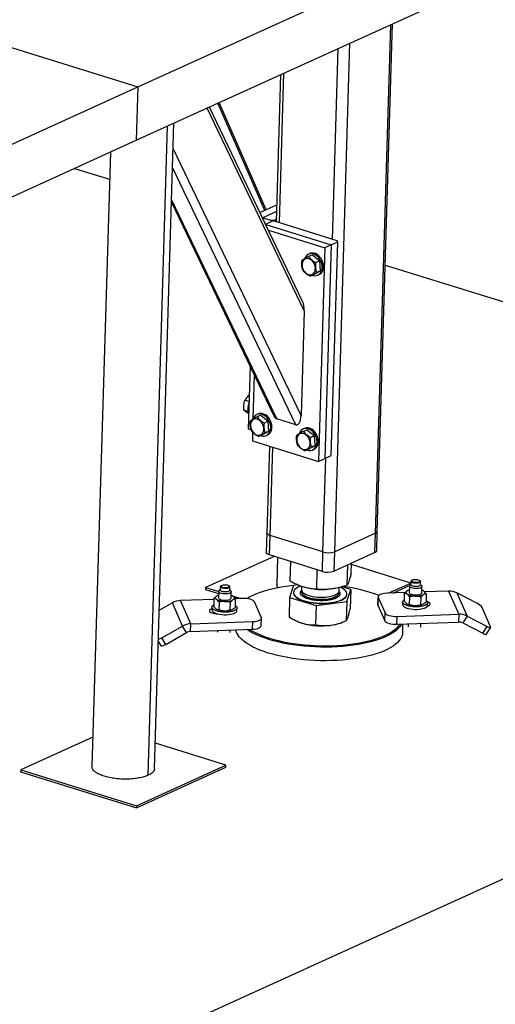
# Model space of a CAD drawing. Header units: millimetres. Extents: x 5 to 589, y 5 to 415.
# Tile 92 of 104: x 525 to 536, y 212 to 236. Entities that reach past the tile are written whole.
import ezdxf

# ---------------------------------------------------------------- set-up
doc = ezdxf.new("R2010")
doc.units = ezdxf.units.MM
doc.layers.add('TRAIT-FORT', color=4, linetype='Continuous', lineweight=25)

msp = doc.modelspace()

# ---------------------------------------------------------------- linework, layer by layer
at = {"layer": 'TRAIT-FORT', "color": 4, "linetype": 'Continuous', "lineweight": 25}
for p, q in [((527.45259, 234.33758), (536.60513, 238.496)), ((518.64401, 237.07736), (527.45259, 234.33758)), ((527.41434, 233.06061), (536.56687, 237.21903)), ((533.13617, 223.66781), (533.50039, 235.82578)), ((533.17772, 223.71108), (533.5412, 235.84433)), ((532.10347, 230.69414), (532.24004, 235.25315)), ((532.1599, 223.22425), (532.52412, 235.38222)), ((530.86293, 234.62746), (530.75764, 231.11274)), ((530.83662, 231.08817), (530.94374, 234.66418)), ((518.30006, 230.17916), (527.45259, 234.33758)), ((527.45259, 234.33758), (527.41434, 233.06061)), ((531.43162, 228.98732), (529.11057, 233.83129)), ((531.39119, 229.20789), (529.16417, 233.85564)), ((530.48761, 231.38411), (529.36387, 233.94637)), ((530.52282, 231.40011), (529.39907, 233.96237)), ((527.69623, 217.87986), (528.16117, 233.39993)), ((527.85205, 218.04198), (528.31422, 233.46947)), ((518.2618, 228.90219), (527.41434, 233.06061)), ((531.35648, 226.47906), (528.29614, 232.86591)), ((526.79284, 232.77823), (526.35273, 218.08714)), ((525.93849, 232.39006), (526.77343, 232.13036)), ((531.22993, 226.25652), (528.28242, 232.40792)), ((528.25761, 231.57973), (530.70409, 226.47397)), ((530.77466, 226.39813), (528.25962, 231.64696)), ((530.7696, 231.51224), (530.37331, 231.33218)), ((530.44073, 231.21131), (530.42957, 231.21478)), ((530.44073, 231.21131), (530.44017, 231.19266)), ((530.765, 231.35864), (530.44073, 231.21131)), ((530.44073, 231.21131), (530.63867, 231.14974)), ((530.50447, 231.05846), (530.64775, 231.12357)), ((530.50846, 231.05014), (532.07877, 230.56171)), ((530.63775, 231.11902), (530.63867, 231.14974)), ((530.63867, 231.14974), (530.70877, 231.15129)), ((530.71785, 231.12511), (530.64775, 231.12357)), ((530.70877, 231.15129), (530.70798, 231.1249)), ((530.70877, 231.15129), (530.75948, 231.17433)), ((532.22224, 230.6572), (530.71785, 231.12511)), ((530.5742, 230.91294), (531.92623, 230.49241)), ((531.92623, 230.49241), (531.77321, 225.38452)), ((532.07877, 230.56171), (531.92576, 225.45383)), ((532.07877, 230.56171), (531.92623, 230.49241)), ((532.0783, 225.52314), (532.23132, 230.63102)), ((532.07877, 230.56171), (532.23132, 230.63102)), ((532.23132, 230.63102), (532.22224, 230.6572)), ((531.44608, 230.24846), (531.4391, 230.23003)), ((531.56103, 230.35231), (531.53052, 230.33844)), ((531.62706, 230.32167), (531.5356, 230.28012)), ((531.62706, 230.32167), (531.80337, 230.17731)), ((531.80337, 230.17731), (531.71191, 230.13576)), ((531.82058, 229.94371), (531.80337, 230.17731)), ((533.36849, 230.07907), (554.21465, 223.59519)), ((531.6615, 229.85448), (531.57004, 229.81292)), ((531.6615, 229.85448), (531.82058, 229.94371)), ((531.82058, 229.94371), (531.72913, 229.90216)), ((531.75803, 229.83771), (531.78854, 229.85157)), ((531.43162, 228.98732), (531.35648, 226.47906)), ((530.13462, 227.66245), (530.08976, 226.16499)), ((530.23675, 227.44931), (530.20516, 226.39487)), ((530.10923, 226.81504), (530.01315, 226.84492)), ((530.08383, 226.58054), (529.98789, 226.61038)), ((530.32734, 226.51791), (530.29683, 226.50405)), ((530.39337, 226.48728), (530.30191, 226.44572)), ((530.39337, 226.48728), (530.56967, 226.34292)), ((530.21238, 226.41407), (530.20541, 226.39564)), ((530.56967, 226.34292), (530.47822, 226.30136)), ((530.58689, 226.10932), (530.56967, 226.34292)), ((531.22993, 226.25652), (530.77466, 226.39813)), ((530.08976, 226.16499), (530.15557, 226.14453)), ((530.19582, 226.08297), (530.18965, 225.87707)), ((530.4278, 226.02008), (530.33635, 225.97853)), ((530.4278, 226.02008), (530.58689, 226.10932)), ((530.58689, 226.10932), (530.49543, 226.06777)), ((530.52434, 226.00331), (530.55485, 226.01717)), ((531.32088, 226.06929), (531.31391, 226.05085)), ((531.43584, 226.17313), (531.40533, 226.15927)), ((531.50186, 226.1425), (531.41041, 226.10094)), ((531.50186, 226.1425), (531.67817, 225.99814)), ((530.18965, 225.87707), (531.77321, 225.38452)), ((531.67817, 225.99814), (531.58671, 225.95658)), ((531.69539, 225.76454), (531.67817, 225.99814)), ((530.59699, 225.75037), (530.53478, 223.67352)), ((530.61265, 223.61209), (530.67597, 225.7258)), ((531.5363, 225.6753), (531.44484, 225.63375)), ((531.5363, 225.6753), (531.69539, 225.76454)), ((531.69539, 225.76454), (531.60393, 225.72299)), ((531.63284, 225.65853), (531.66334, 225.67239)), ((531.77321, 225.38452), (531.92576, 225.45383)), ((531.87951, 223.21805), (531.94677, 225.46338)), ((531.92576, 225.45383), (532.0783, 225.52314)), ((530.53478, 223.67352), (530.52087, 223.20917)), ((533.13617, 223.66781), (532.1599, 223.22425)), ((533.12225, 223.20346), (533.13617, 223.66781)), ((533.16381, 223.24672), (533.17772, 223.71108)), ((490.14692, 194.48625), (554.21465, 223.59519)), ((530.59874, 223.14774), (530.61265, 223.61209)), ((531.87951, 223.21805), (530.61265, 223.61209)), ((531.86559, 222.7537), (531.87951, 223.21805)), ((532.14598, 222.75989), (532.1599, 223.22425)), ((533.12225, 223.20346), (532.14598, 222.75989)), ((530.71082, 223.11288), (529.07007, 222.3674)), ((531.86559, 222.7537), (530.59874, 223.14774)), ((530.79309, 223.08729), (530.77382, 222.44416)), ((531.09394, 222.51963), (531.10801, 222.98934)), ((532.55406, 222.71206), (532.56114, 222.94852)), ((531.72832, 222.3268), (531.74225, 222.79206)), ((532.45838, 222.42302), (532.47292, 222.90843)), ((533.9769, 222.47575), (532.56018, 222.9164)), ((533.43989, 222.23176), (533.9769, 222.47575)), ((533.97574, 222.43708), (533.9769, 222.47575)), ((533.98686, 222.51688), (533.98442, 222.43562)), ((534.0084, 222.54258), (533.99664, 222.53315)), ((534.20296, 222.52697), (534.19179, 222.53709)), ((534.20932, 222.42889), (534.21175, 222.51015)), ((529.07007, 222.3674), (529.06868, 222.32097)), ((529.06868, 222.32097), (529.38379, 222.22296)), ((529.07007, 222.3674), (529.38518, 222.26939)), ((529.38536, 222.2752), (529.38084, 222.12428)), ((529.42414, 222.31753), (529.3984, 222.29689)), ((529.42632, 222.39016), (529.42388, 222.3089)), ((529.44786, 222.41586), (529.4361, 222.40643)), ((529.64242, 222.40025), (529.63125, 222.41037)), ((529.64878, 222.30217), (529.65122, 222.38343)), ((529.6735, 222.28865), (529.64904, 222.3108)), ((529.6807, 222.1153), (529.68522, 222.26622)), ((531.17791, 222.41777), (531.08223, 222.12873)), ((531.17384, 222.24872), (531.1737, 222.24407)), ((531.27828, 222.431), (531.17791, 222.41777)), ((531.36725, 222.39732), (531.36483, 222.31655)), ((531.68306, 222.33049), (531.70662, 222.32826)), ((531.92395, 222.32175), (531.93727, 222.32221)), ((532.26443, 222.2896), (532.2668, 222.36875)), ((532.54235, 222.32116), (532.33208, 222.38507)), ((532.44667, 222.03212), (532.54235, 222.32116)), ((532.54235, 222.32116), (532.52855, 221.86043)), ((533.84412, 222.24599), (533.40628, 222.23058)), ((533.54917, 222.23561), (533.96148, 222.42294)), ((533.89843, 222.29432), (533.90507, 222.29722)), ((533.90547, 222.2982), (533.90515, 222.29804)), ((533.94589, 222.40192), (533.94137, 222.251)), ((533.98468, 222.44425), (533.95894, 222.42361)), ((534.23404, 222.41537), (534.20958, 222.43752)), ((534.24124, 222.24202), (534.24576, 222.39294)), ((534.8857, 222.28266), (534.31049, 222.26241)), ((534.8857, 222.28266), (535.1298, 221.72887)), ((535.08146, 222.23983), (535.32556, 221.68605)), ((535.56158, 221.99167), (535.08146, 222.23983)), ((529.26981, 222.08497), (528.47489, 222.05699)), ((528.71899, 221.50321), (528.47489, 222.05699)), ((529.2704, 222.1049), (529.26484, 221.91916)), ((529.3379, 222.1676), (529.34453, 222.1705)), ((529.34493, 222.17148), (529.34461, 222.17132)), ((529.39648, 222.01761), (529.39091, 221.83187)), ((529.65615, 222.00929), (529.65058, 221.82355)), ((529.68255, 222.1769), (529.9061, 222.10737)), ((529.95431, 222.10907), (529.77885, 222.10289)), ((529.78418, 221.90251), (529.78974, 222.08825)), ((530.40429, 221.65626), (530.24156, 222.02545)), ((531.08223, 222.12873), (531.06843, 221.668)), ((531.08223, 222.12873), (531.71661, 221.9359)), ((531.71661, 221.9359), (532.44667, 222.03212)), ((532.44667, 222.03212), (532.43287, 221.57139)), ((532.45088, 222.20581), (532.45102, 222.21046)), ((533.19707, 222.14577), (533.19151, 221.96003)), ((533.19483, 221.94386), (533.20039, 222.1296)), ((533.20039, 222.1296), (533.36313, 221.76041)), ((533.78449, 222.02332), (533.78275, 221.96528)), ((533.82538, 222.04588), (533.83094, 222.23162)), ((533.95145, 221.95859), (533.95701, 222.14433)), ((534.21668, 222.13601), (534.21112, 221.95027)), ((534.35028, 222.21497), (534.34472, 222.02923)), ((534.38248, 221.94731), (534.38422, 222.00535)), ((528.27614, 222.00028), (527.96533, 221.82325)), ((528.52025, 221.4465), (528.27614, 222.00028)), ((529.22395, 221.8966), (529.22221, 221.83856)), ((529.70965, 221.83593), (529.70997, 221.83609)), ((529.82194, 221.82059), (529.82368, 221.87863)), ((531.71661, 221.9359), (531.7028, 221.47518)), ((533.19151, 221.96003), (533.19483, 221.94386)), ((533.19483, 221.94386), (533.35756, 221.57467)), ((534.27019, 221.96265), (534.27051, 221.96281)), ((535.89036, 221.42976), (535.68695, 221.89124)), ((528.71899, 221.50321), (530.19841, 221.55528)), ((529.30435, 221.74335), (529.30481, 221.7587)), ((530.19284, 221.36954), (530.19841, 221.55528)), ((530.40205, 221.45435), (530.40761, 221.6401)), ((531.28569, 221.55033), (531.29369, 221.54695)), ((532.28937, 221.51712), (532.33272, 221.53249)), ((533.35756, 221.57467), (533.36313, 221.76041)), ((533.64482, 221.49106), (533.65038, 221.6768)), ((533.64482, 221.49106), (535.12423, 221.54313)), ((533.65038, 221.6768), (535.1298, 221.72887)), ((535.1298, 221.72887), (535.12423, 221.54313)), ((535.32556, 221.68605), (535.22211, 221.52172)), ((535.32556, 221.68605), (535.80568, 221.43789)), ((528.02423, 221.16398), (528.52025, 221.4465)), ((528.61405, 221.28911), (528.52025, 221.4465)), ((528.71343, 221.31747), (528.71899, 221.50321)), ((528.71343, 221.31747), (530.19284, 221.36954)), ((529.35735, 221.34013), (529.35614, 221.30006)), ((529.65601, 221.29107), (529.6578, 221.35071)), ((533.78545, 221.29904), (533.79136, 221.49621)), ((533.9189, 221.5007), (533.91668, 221.42678)), ((534.21655, 221.41779), (534.21935, 221.51128)), ((535.22211, 221.52172), (535.70223, 221.27356)), ((535.70223, 221.27356), (535.80568, 221.43789)), ((535.78767, 221.25312), (535.89112, 221.41745)), ((527.94272, 221.06861), (527.99033, 220.98874)), ((528.11804, 221.00659), (528.02423, 221.16398)), ((528.11804, 221.00659), (528.61405, 221.28911)), ((526.37391, 218.79411), (524.64898, 218.01039)), ((529.55581, 218.11873), (527.87006, 218.64306)), ((524.64898, 218.01039), (524.64759, 217.96395)), ((524.64898, 218.01039), (527.42022, 217.14844)), ((527.41883, 217.102), (529.55442, 218.0723)), ((527.42022, 217.14844), (529.55581, 218.11873)), ((529.55442, 218.0723), (529.55581, 218.11873)), ((524.64759, 217.96395), (527.41883, 217.102)), ((527.42022, 217.14844), (527.41883, 217.102))]:
    msp.add_line(p, q, dxfattribs=at)
at = {"layer": 'TRAIT-FORT', "color": 4, "linetype": 'Continuous', "lineweight": 25, "flags": 128}
for points in [[(531.62353, 229.83722), (531.63898, 229.83196), (531.67796, 229.82448), (531.71586, 229.82547), (531.75145, 229.8349), (531.7836, 229.85247), (531.81127, 229.87761), (531.83357, 229.90951), (531.84979, 229.94715), (531.85941, 229.98933), (531.86211, 230.03467), (531.85781, 230.08174), (531.84664, 230.129), (531.82897, 230.17496), (531.80537, 230.21811), (531.77659, 230.25709), (531.74355, 230.29064), (531.70733, 230.31768), (531.66908, 230.33733), (531.63003, 230.34898), (531.59144, 230.35224), (531.55454, 230.34701), (531.52054, 230.33345), (531.4905, 230.31201), (531.46542, 230.28338), (531.44608, 230.24846), (531.44608, 230.24846)], [(531.78854, 229.85157), (531.81411, 229.86633), (531.84178, 229.89147), (531.86408, 229.92337), (531.8803, 229.96102), (531.88992, 230.00319), (531.89262, 230.04854), (531.88831, 230.0956), (531.87715, 230.14287), (531.85948, 230.18882), (531.83588, 230.23198), (531.8071, 230.27095), (531.77406, 230.3045), (531.73784, 230.33154), (531.69958, 230.35119), (531.66053, 230.36284), (531.62194, 230.3661), (531.58505, 230.36087), (531.56103, 230.35231)], [(531.37819, 230.06574), (531.38461, 230.02521), (531.39772, 229.98531), (531.41694, 229.94778), (531.44143, 229.91426), (531.47011, 229.88621), (531.50174, 229.86487), (531.53493, 229.85116), (531.56824, 229.84569), (531.6002, 229.84869), (531.62942, 229.86003), (531.65463, 229.87922), (531.67471, 229.90541), (531.6888, 229.93747), (531.69627, 229.97399), (531.69681, 230.01338), (531.69038, 230.05391), (531.67728, 230.09381), (531.65806, 230.13134), (531.63357, 230.16486), (531.60489, 230.19291), (531.57326, 230.21425), (531.54006, 230.22796), (531.50676, 230.23343), (531.4748, 230.23043), (531.44558, 230.21909), (531.42037, 230.1999), (531.40029, 230.17371), (531.3862, 230.14165), (531.37872, 230.10513), (531.37819, 230.06574)], [(530.38983, 226.00283), (530.40529, 225.99757), (530.44427, 225.99008), (530.48216, 225.99107), (530.51776, 226.0005), (530.5499, 226.01807), (530.57758, 226.04321), (530.59988, 226.07511), (530.6161, 226.11276), (530.62571, 226.15493), (530.62841, 226.20028), (530.62411, 226.24734), (530.61295, 226.29461), (530.59528, 226.34056), (530.57168, 226.38372), (530.54289, 226.4227), (530.50986, 226.45624), (530.47363, 226.48328), (530.43538, 226.50294), (530.39633, 226.51458), (530.35774, 226.51784), (530.32085, 226.51261), (530.28684, 226.49906), (530.25681, 226.47762), (530.23172, 226.44898), (530.21238, 226.41407), (530.21238, 226.41407)], [(530.55485, 226.01717), (530.58041, 226.03193), (530.60808, 226.05707), (530.63039, 226.08898), (530.64661, 226.12662), (530.65622, 226.16879), (530.65892, 226.21414), (530.65462, 226.2612), (530.64346, 226.30847), (530.62579, 226.35442), (530.60218, 226.39758), (530.5734, 226.43656), (530.54037, 226.47011), (530.50414, 226.49714), (530.46589, 226.5168), (530.42684, 226.52844), (530.38825, 226.5317), (530.35136, 226.52647), (530.32734, 226.51791)], [(530.14449, 226.23135), (530.15092, 226.19082), (530.16403, 226.15091), (530.18325, 226.11338), (530.20773, 226.07986), (530.23642, 226.05182), (530.26805, 226.03047), (530.30124, 226.01677), (530.33455, 226.01129), (530.36651, 226.01429), (530.39573, 226.02563), (530.42093, 226.04482), (530.44102, 226.07102), (530.45511, 226.10308), (530.46258, 226.1396), (530.46312, 226.17898), (530.45669, 226.21951), (530.44358, 226.25941), (530.42436, 226.29695), (530.39988, 226.33047), (530.37119, 226.35851), (530.33956, 226.37985), (530.30637, 226.39356), (530.27307, 226.39903), (530.2411, 226.39604), (530.21188, 226.38469), (530.18668, 226.36551), (530.16659, 226.33931), (530.15251, 226.30725), (530.14503, 226.27073), (530.14449, 226.23135)], [(531.25299, 225.88657), (531.25942, 225.84604), (531.27253, 225.80613), (531.29174, 225.7686), (531.31623, 225.73508), (531.34491, 225.70704), (531.37654, 225.68569), (531.40974, 225.67199), (531.44304, 225.66651), (531.475, 225.66951), (531.50423, 225.68085), (531.52943, 225.70004), (531.54951, 225.72624), (531.5636, 225.75829), (531.57108, 225.79481), (531.57161, 225.8342), (531.56519, 225.87473), (531.55208, 225.91463), (531.53286, 225.95217), (531.50837, 225.98569), (531.47969, 226.01373), (531.44806, 226.03507), (531.41487, 226.04878), (531.38156, 226.05425), (531.3496, 226.05125), (531.32038, 226.03991), (531.29517, 226.02073), (531.27509, 225.99453), (531.261, 225.96247), (531.25353, 225.92595), (531.25299, 225.88657)], [(531.49833, 225.65805), (531.51379, 225.65279), (531.55276, 225.6453), (531.59066, 225.64629), (531.62625, 225.65572), (531.6584, 225.67329), (531.68607, 225.69843), (531.70838, 225.73033), (531.7246, 225.76798), (531.73421, 225.81015), (531.73691, 225.8555), (531.73261, 225.90256), (531.72144, 225.94983), (531.70378, 225.99578), (531.68017, 226.03894), (531.65139, 226.07792), (531.61836, 226.11146), (531.58213, 226.1385), (531.54388, 226.15816), (531.50483, 226.1698), (531.46624, 226.17306), (531.42935, 226.16783), (531.39534, 226.15428), (531.36531, 226.13284), (531.34022, 226.1042), (531.32088, 226.06929), (531.32088, 226.06929)], [(531.66334, 225.67239), (531.68891, 225.68715), (531.71658, 225.71229), (531.73888, 225.7442), (531.7551, 225.78184), (531.76472, 225.82401), (531.76742, 225.86936), (531.76312, 225.91642), (531.75195, 225.96369), (531.73428, 226.00964), (531.71068, 226.0528), (531.6819, 226.09178), (531.64886, 226.12532), (531.61264, 226.15236), (531.57439, 226.17202), (531.53534, 226.18366), (531.49675, 226.18692), (531.45985, 226.18169), (531.43584, 226.17313)], [(530.61265, 223.61209), (530.5841, 223.62276), (530.56134, 223.63516), (530.54524, 223.6488), (530.53642, 223.66316), (530.53478, 223.67352)], [(530.61265, 223.61209), (530.5841, 223.62276), (530.56134, 223.63516), (530.54524, 223.6488), (530.53642, 223.66316), (530.53478, 223.67352)], [(530.59874, 223.14774), (530.57019, 223.15841), (530.54743, 223.17081), (530.53133, 223.18445), (530.52251, 223.1988), (530.52087, 223.20917)], [(534.19574, 222.48961), (534.17554, 222.48095), (534.14916, 222.47492), (534.11874, 222.47202), (534.08674, 222.47249), (534.05577, 222.47627), (534.02832, 222.48307), (534.00662, 222.49234), (533.99243, 222.50333), (533.9869, 222.51514), (533.99048, 222.52682), (533.99664, 222.53315)], [(534.18537, 222.50388), (534.16641, 222.49586), (534.14151, 222.49045), (534.1129, 222.48812), (534.0831, 222.48907), (534.05478, 222.49323), (534.03045, 222.50022), (534.01226, 222.50943), (534.00184, 222.52003), (534.00011, 222.53108), (534.00723, 222.5416), (534.02255, 222.55066), (534.04473, 222.55745), (534.07179, 222.56137), (534.10133, 222.56207), (534.13071, 222.55948), (534.15734, 222.55384), (534.17884, 222.54565), (534.1933, 222.53564), (534.19945, 222.52469), (534.19672, 222.51378), (534.18537, 222.50388)], [(534.20296, 222.52697), (534.20618, 222.5237), (534.21171, 222.51189), (534.20813, 222.50022), (534.19574, 222.48961)], [(529.6735, 222.28865), (529.67668, 222.28552), (529.68465, 222.27172), (529.68324, 222.25786), (529.67252, 222.2448), (529.65319, 222.23338), (529.62645, 222.22429), (529.59398, 222.21813), (529.55782, 222.21527), (529.52025, 222.21589), (529.48362, 222.21996), (529.45024, 222.22721), (529.4222, 222.2372), (529.40127, 222.24929), (529.38876, 222.26273), (529.38545, 222.27667), (529.39157, 222.29024), (529.3984, 222.29689)], [(529.64878, 222.30217), (529.64516, 222.29223), (529.63277, 222.28163), (529.61256, 222.27297), (529.58618, 222.26694), (529.55577, 222.26404), (529.52377, 222.2645), (529.4928, 222.26829), (529.46535, 222.27509), (529.44365, 222.28436), (529.42946, 222.29535), (529.42393, 222.30716), (529.42388, 222.3089)], [(529.64242, 222.40025), (529.64564, 222.39698), (529.65117, 222.38517), (529.6476, 222.3735), (529.6352, 222.36289), (529.615, 222.35423), (529.58862, 222.3482), (529.5582, 222.3453), (529.52621, 222.34577), (529.49523, 222.34955), (529.46778, 222.35635), (529.44609, 222.36562), (529.4319, 222.37661), (529.42637, 222.38842), (529.42994, 222.4001), (529.4361, 222.40643)], [(529.45339, 222.41965), (529.47236, 222.42766), (529.49726, 222.43308), (529.52587, 222.43541), (529.55567, 222.43446), (529.58399, 222.4303), (529.60832, 222.42331), (529.62651, 222.4141), (529.63693, 222.4035), (529.63866, 222.39245), (529.63154, 222.38193), (529.61621, 222.37287), (529.59404, 222.36608), (529.56698, 222.36216), (529.53744, 222.36146), (529.50806, 222.36405), (529.48143, 222.36969), (529.45993, 222.37788), (529.44547, 222.38789), (529.43932, 222.39884), (529.44205, 222.40975), (529.45339, 222.41965)], [(531.17763, 222.41693), (531.12002, 222.41101), (530.99765, 222.39591), (530.87886, 222.37774), (530.76416, 222.35657), (530.65408, 222.3325), (530.5491, 222.30564), (530.44969, 222.27611), (530.3563, 222.24404), (530.26935, 222.20956), (530.18921, 222.17285), (530.11626, 222.13405), (530.0632, 222.10158)], [(531.1737, 222.24407), (531.17366, 222.24201), (531.17797, 222.21394), (531.19118, 222.18603), (531.21311, 222.15866), (531.24346, 222.13223), (531.28178, 222.10709), (531.32756, 222.08361), (531.38014, 222.06212), (531.43878, 222.04291), (531.50267, 222.02625), (531.5709, 222.01239), (531.64253, 222.00151), (531.71653, 221.99376), (531.79188, 221.98926), (531.86752, 221.98807), (531.94238, 221.99021), (532.01542, 221.99564), (532.0856, 222.00428), (532.15195, 222.01603), (532.21353, 222.03071), (532.26948, 222.04811), (532.31901, 222.068), (532.36142, 222.09009), (532.39613, 222.11408), (532.42264, 222.13962), (532.44058, 222.16635), (532.44971, 222.19391), (532.45088, 222.20581)], [(531.17846, 222.27448), (531.1738, 222.24665), (531.17811, 222.21858), (531.19132, 222.19067), (531.21325, 222.16331), (531.24359, 222.13687), (531.28192, 222.11174), (531.3277, 222.08826), (531.38027, 222.06676), (531.43892, 222.04755), (531.50281, 222.0309), (531.57104, 222.01703), (531.64267, 222.00615), (531.71667, 221.99841), (531.79202, 221.99391), (531.86766, 221.99272), (531.94252, 221.99485), (532.01556, 222.00028), (532.08574, 222.00893), (532.15209, 222.02067), (532.21367, 222.03535), (532.26962, 222.05276), (532.31914, 222.07265), (532.36156, 222.09474), (532.39627, 222.11872), (532.42278, 222.14426), (532.44072, 222.171), (532.44985, 222.19856), (532.45002, 222.22655), (532.44125, 222.25459), (532.42364, 222.28228), (532.39746, 222.30923), (532.36307, 222.33506), (532.32094, 222.35941), (532.29015, 222.37407)], [(531.34883, 222.40412), (531.32963, 222.39677), (531.28358, 222.37574), (531.24495, 222.35266), (531.21428, 222.32786), (531.19202, 222.30167), (531.17846, 222.27448)], [(531.36405, 222.27401), (531.36395, 222.25549), (531.37168, 222.23225), (531.388, 222.2094), (531.41259, 222.1874), (531.44499, 222.16667), (531.48454, 222.14762), (531.5305, 222.13061), (531.58195, 222.11599), (531.6379, 222.10402), (531.69727, 222.09496), (531.75889, 222.08896)], [(531.36483, 222.31655), (531.36488, 222.31158), (531.37043, 222.2883), (531.38463, 222.26531), (531.4072, 222.24306), (531.43769, 222.22198), (531.47553, 222.20247), (531.51996, 222.18492), (531.57013, 222.16967), (531.62506, 222.15702), (531.68367, 222.14721), (531.74484, 222.14043), (531.80737, 222.13682), (531.87003, 222.13644), (531.93162, 222.13931), (531.99093, 222.14537), (532.04681, 222.15449), (532.09817, 222.16651), (532.14401, 222.18119), (532.18344, 222.19823), (532.21569, 222.21732), (532.24014, 222.23808), (532.2563, 222.2601), (532.26387, 222.28296), (532.26443, 222.2896)], [(531.75889, 222.08896), (531.82156, 222.08616), (531.88407, 222.08659), (531.9452, 222.09027), (532.00376, 222.0971), (532.05861, 222.10697), (532.10868, 222.11968), (532.153, 222.13497), (532.1907, 222.15256), (532.22105, 222.1721), (532.24347, 222.19322), (532.2575, 222.21549), (532.26289, 222.23849), (532.25953, 222.26176), (532.25714, 222.26799)], [(533.89467, 222.21119), (533.8821, 222.22136), (533.87311, 222.23196), (533.86786, 222.24281), (533.86643, 222.25372), (533.86884, 222.26451), (533.87506, 222.27499), (533.88498, 222.28498), (533.89843, 222.29432)], [(533.94137, 222.251), (533.94194, 222.2455), (533.94991, 222.2317), (533.96677, 222.21883), (533.99145, 222.2077), (534.0224, 222.19901), (534.05768, 222.19331), (534.09508, 222.19095), (534.13224, 222.19207), (534.16682, 222.19662), (534.19667, 222.20431), (534.21989, 222.21464)], [(534.22441, 222.36556), (534.20119, 222.35522), (534.17134, 222.34754), (534.13676, 222.34299), (534.0996, 222.34186), (534.0622, 222.34422), (534.02692, 222.34993), (533.99597, 222.35862), (533.97129, 222.36975), (533.95443, 222.38261), (533.94647, 222.39641), (533.94788, 222.41028), (533.95859, 222.42333), (533.95894, 222.42361)], [(534.19331, 222.40835), (534.1731, 222.39969), (534.14672, 222.39366), (534.1163, 222.39076), (534.08431, 222.39122), (534.05333, 222.39501), (534.02589, 222.40181), (534.00419, 222.41108), (533.99, 222.42207), (533.98447, 222.43388), (533.98442, 222.43562)], [(534.20932, 222.42889), (534.2057, 222.41895), (534.19331, 222.40835)], [(534.23404, 222.41537), (534.24236, 222.4054), (534.24566, 222.39146), (534.23955, 222.3779), (534.22441, 222.36556)], [(534.28794, 222.28183), (534.30051, 222.27166), (534.3095, 222.26106), (534.31476, 222.25022), (534.31619, 222.23931), (534.31377, 222.22852), (534.30755, 222.21804), (534.29763, 222.20804), (534.28418, 222.19871)], [(529.33413, 222.08447), (529.32157, 222.09464), (529.31258, 222.10524), (529.30732, 222.11609), (529.30589, 222.127), (529.3083, 222.13779), (529.31452, 222.14827), (529.32445, 222.15826), (529.3379, 222.1676)], [(529.38084, 222.12428), (529.38424, 222.11182), (529.39675, 222.09838), (529.41768, 222.08628), (529.44571, 222.0763), (529.4791, 222.06904), (529.51572, 222.06497), (529.5533, 222.06435), (529.58946, 222.06721), (529.62193, 222.07338), (529.64867, 222.08246), (529.668, 222.09389), (529.67872, 222.10694), (529.6807, 222.1153)], [(529.7274, 222.15511), (529.73997, 222.14494), (529.74896, 222.13434), (529.75422, 222.1235), (529.75565, 222.11259), (529.75324, 222.1018), (529.74701, 222.09132), (529.73709, 222.08132), (529.72364, 222.07199)], [(530.24156, 222.02545), (530.22889, 222.04329), (530.20722, 222.06011), (530.1774, 222.07526), (530.14057, 222.08817), (530.09815, 222.09833), (530.05176, 222.10536), (530.00319, 222.10899), (529.95431, 222.10907)], [(533.40628, 222.23058), (533.35896, 222.22711), (533.31502, 222.22023), (533.27615, 222.2102), (533.24384, 222.19741), (533.21935, 222.18234), (533.20359, 222.16558), (533.19719, 222.14778), (533.20039, 222.1296)], [(534.3457, 222.062), (534.34653, 222.06143), (534.36783, 222.04321), (534.38051, 222.02412), (534.38419, 222.00473), (534.37877, 221.98563), (534.36439, 221.9674), (534.34151, 221.9506), (534.31082, 221.93573), (534.27324, 221.92326), (534.22993, 221.91355), (534.18219, 221.9069), (534.13148, 221.90352), (534.07933, 221.90351), (534.02734, 221.90686), (533.97708, 221.91348), (533.93009, 221.92316), (533.88777, 221.93561), (533.85143, 221.95046), (533.82217, 221.96724), (533.80088, 221.98546), (533.78819, 222.00455), (533.78451, 222.02395), (533.78994, 222.04305), (533.80431, 222.06127), (533.82719, 222.07807)], [(534.37618, 221.92605), (534.39792, 221.933), (534.42074, 221.94419), (534.4359, 221.95717), (534.44265, 221.97127), (534.44064, 221.9858), (534.42997, 222.00003), (534.41119, 222.01323), (534.38522, 222.02476), (534.38313, 222.0255)], [(529.2228, 221.85823), (529.20677, 221.85286), (529.18395, 221.84167), (529.16879, 221.8287), (529.16204, 221.81459), (529.16405, 221.80006), (529.17472, 221.78584), (529.1935, 221.77263), (529.21946, 221.76111), (529.2513, 221.75184), (529.28742, 221.74529), (529.32601, 221.7418), (529.35657, 221.74131)], [(529.22221, 221.83856), (529.22592, 221.81979), (529.2386, 221.8007), (529.2599, 221.78248), (529.28916, 221.76569), (529.3255, 221.75085), (529.36781, 221.7384), (529.41481, 221.72871), (529.46507, 221.7221), (529.51706, 221.71874), (529.5692, 221.71876), (529.61991, 221.72214), (529.66765, 221.72879), (529.71097, 221.7385), (529.74854, 221.75097), (529.77924, 221.76584)], [(529.78098, 221.82388), (529.75028, 221.80902), (529.71271, 221.79654), (529.66939, 221.78683), (529.62165, 221.78018), (529.57094, 221.7768), (529.5188, 221.77679), (529.46681, 221.78014), (529.41655, 221.78676), (529.36955, 221.79644), (529.32724, 221.80889), (529.2909, 221.82374), (529.26163, 221.84052), (529.24034, 221.85874), (529.22766, 221.87784), (529.22397, 221.89723), (529.2294, 221.91633), (529.24377, 221.93455), (529.26579, 221.95084)], [(529.78516, 221.93528), (529.78599, 221.93471), (529.80729, 221.91649), (529.81997, 221.8974), (529.82366, 221.87801), (529.81823, 221.85891), (529.80386, 221.84068), (529.78098, 221.82388)], [(533.78275, 221.96528), (533.78645, 221.94651), (533.79914, 221.92742), (533.82043, 221.9092), (533.84969, 221.89241), (533.88603, 221.87757), (533.92835, 221.86512), (533.97535, 221.85543), (534.0256, 221.84882), (534.07759, 221.84546), (534.12974, 221.84548), (534.18045, 221.84886), (534.22819, 221.85551), (534.2715, 221.86521), (534.30908, 221.87769), (534.33977, 221.89255), (534.36266, 221.90936), (534.37703, 221.92758), (534.38245, 221.94668), (534.38248, 221.94731)], [(530.19841, 221.55528), (530.24573, 221.55875), (530.28967, 221.56563), (530.32854, 221.57566), (530.36084, 221.58846), (530.38534, 221.60352), (530.40109, 221.62028), (530.40749, 221.63809), (530.40429, 221.65626)], [(531.29369, 221.54695), (531.32292, 221.53525), (531.38391, 221.51456)], [(533.35756, 221.57467), (533.37024, 221.55683), (533.3919, 221.54001), (533.42172, 221.52486), (533.45855, 221.51195), (533.50097, 221.50179), (533.54736, 221.49476), (533.59593, 221.49114), (533.64482, 221.49106)], [(533.36313, 221.76041), (533.3758, 221.74258), (533.39746, 221.72575), (533.42728, 221.7106), (533.46411, 221.69769), (533.50654, 221.68753), (533.55293, 221.6805), (533.60149, 221.67688), (533.65038, 221.6768)], [(533.78545, 221.29904), (533.78526, 221.29411), (533.77842, 221.24491), (533.7627, 221.19622), (533.73814, 221.14826), (533.70487, 221.10123), (533.66302, 221.05536), (533.6128, 221.01084), (533.55442, 220.96788), (533.48814, 220.92666), (533.41426, 220.88737), (533.33311, 220.85019), (533.24505, 220.81529), (533.15048, 220.78281), (533.04982, 220.7529), (532.94351, 220.7257), (532.83203, 220.70133), (532.71589, 220.67989), (532.59559, 220.66149), (532.47168, 220.6462), (532.3447, 220.6341), (532.21524, 220.62523), (532.08385, 220.61964), (531.95114, 220.61735), (531.8177, 220.61838), (531.68411, 220.62271), (531.55098, 220.63033), (531.4189, 220.6412), (531.28846, 220.65528), (531.16025, 220.6725), (531.03483, 220.69279), (530.91277, 220.71605), (530.79461, 220.74219), (530.68088, 220.77107), (530.57208, 220.80259), (530.46871, 220.83659), (530.37123, 220.87292), (530.28006, 220.91142), (530.19562, 220.95192), (530.11829, 220.99424), (530.04841, 221.03819), (529.98629, 221.08357), (529.9322, 221.13018), (529.8864, 221.17781), (529.84909, 221.22625), (529.82043, 221.27528), (529.80054, 221.32469), (529.79266, 221.35546)], [(532.72562, 221.00494), (532.60533, 220.98654), (532.48141, 220.97125), (532.35444, 220.95914), (532.22497, 220.95028), (532.09359, 220.94469), (531.96088, 220.9424), (531.82743, 220.94342), (531.69385, 220.94775), (531.56072, 220.95537), (531.42864, 220.96625), (531.2982, 220.98033), (531.16998, 220.99755), (531.04457, 221.01784), (530.9225, 221.0411), (530.80434, 221.06723), (530.69061, 221.09612), (530.58182, 221.12764), (530.47845, 221.16163), (530.38096, 221.19797), (530.2898, 221.23647), (530.20536, 221.27697), (530.12803, 221.31929), (530.05814, 221.36323), (530.05595, 221.36472)], [(530.11685, 221.36687), (530.14957, 221.34706), (530.22594, 221.30527), (530.30932, 221.26528), (530.39935, 221.22726), (530.49562, 221.19138), (530.59769, 221.15781), (530.70513, 221.12669), (530.81744, 221.09816), (530.93412, 221.07235), (531.05466, 221.04938), (531.17851, 221.02935), (531.30512, 221.01234), (531.43393, 220.99844), (531.56435, 220.9877), (531.69582, 220.98018), (531.82774, 220.9759), (531.95952, 220.97489), (532.09057, 220.97715), (532.22031, 220.98267), (532.34816, 220.99142), (532.47354, 221.00338), (532.59591, 221.01847), (532.7147, 221.03664)], [(530.19284, 221.36954), (530.24017, 221.37301), (530.2841, 221.37989), (530.32297, 221.38992), (530.35528, 221.40271), (530.37978, 221.41778), (530.39553, 221.43454), (530.40193, 221.45235), (530.40205, 221.45435)], [(532.7147, 221.03664), (532.8294, 221.05781), (532.93948, 221.08188), (533.04446, 221.10874), (533.14386, 221.13827), (533.23725, 221.17035), (533.32421, 221.20482), (533.40435, 221.24153), (533.4773, 221.28033), (533.54275, 221.32103), (533.6004, 221.36346), (533.65, 221.40742), (533.69132, 221.45272), (533.72081, 221.49373)], [(533.76019, 221.49512), (533.74788, 221.4733), (533.7146, 221.42628), (533.67276, 221.3804), (533.62254, 221.33589), (533.56416, 221.29292), (533.49788, 221.25171), (533.424, 221.21242), (533.34285, 221.17524), (533.25479, 221.14033), (533.16022, 221.10785), (533.05955, 221.07795), (532.95325, 221.05075), (532.84177, 221.02637), (532.72562, 221.00494)], [(535.80568, 221.43789), (535.82578, 221.42819), (535.84432, 221.42063), (535.8606, 221.41551), (535.87399, 221.41302), (535.88397, 221.41327), (535.89015, 221.41623), (535.89231, 221.4218), (535.89036, 221.42976)], [(535.70223, 221.27356), (535.72233, 221.26386), (535.74088, 221.2563), (535.75715, 221.25118), (535.77054, 221.24869), (535.78052, 221.24894), (535.78671, 221.2519), (535.78767, 221.25312)], [(527.99033, 220.98874), (527.99525, 220.98312), (528.00524, 220.97798), (528.01878, 220.97572), (528.03536, 220.97641), (528.05433, 220.98004), (528.07497, 220.98646), (528.09648, 220.99542), (528.11804, 221.00659)]]:
    msp.add_lwpolyline(points, dxfattribs=at)
at = {"layer": 'TRAIT-FORT', "color": 4, "linetype": 'Continuous', "lineweight": 25}
for centre, radius, start, end in [((530.45643, 226.64953), 0.37692, 157.327935, 199.240233), ((533.12345, 223.72161), 0.05528, 283.295255, 349.017157), ((532.01028, 223.64779), 0.44919, 253.074122, 289.45572), ((533.10954, 223.25725), 0.05528, 283.295255, 349.017157), ((531.99637, 223.18343), 0.44919, 253.074122, 289.45572), ((531.86582, 224.01166), 1.69091, 264.597897, 271.970271), ((531.9214, 218.82763), 3.59214, 68.88806, 83.035012), ((534.00097, 222.1114), 0.2097, 105.984151, 119.274481), ((534.20834, 222.24567), 0.0331, 290.419734, 353.677915), ((534.17509, 222.11004), 0.20554, 56.699128, 70.679445), ((534.90172, 221.88707), 0.39591, 63.000581, 92.320049), ((528.49102, 221.62386), 0.43343, 92.13282, 119.719616), ((529.52093, 222.42516), 0.38854, 241.264152, 270.89557), ((529.44044, 221.98468), 0.2097, 105.984151, 119.274481), ((529.55777, 222.43043), 0.39496, 265.532658, 294.832886), ((529.61456, 221.98332), 0.20554, 56.699128, 70.679445), ((534.08147, 222.55188), 0.38854, 241.264152, 270.89557), ((534.11831, 222.55715), 0.39496, 265.532658, 294.832886), ((529.51398, 222.19299), 0.38854, 241.264152, 270.89557), ((529.55081, 222.19825), 0.39496, 265.532658, 294.832886), ((529.75448, 221.82917), 0.06801, 291.350504, 352.747145), ((534.07452, 222.31971), 0.38854, 241.264152, 270.89557), ((534.11135, 222.32497), 0.39496, 265.532658, 294.832886), ((535.42982, 221.69873), 0.32121, 36.821116, 65.78247), ((535.13225, 221.34534), 0.19796, 63.000581, 92.320049), ((535.14582, 221.33328), 0.39591, 63.000581, 92.320049), ((528.73512, 221.07008), 0.43343, 92.13282, 119.719616), ((528.72149, 221.1009), 0.21672, 92.13282, 119.719616), ((531.84302, 223.15693), 1.70533, 254.382113, 277.517609), ((531.93704, 222.54823), 1.08965, 276.803668, 288.865354), ((527.90279, 221.36741), 0.23693, 280.151373, 300.836253)]:
    msp.add_arc(centre, radius, start, end, dxfattribs=at)
for centre, start_param, end_param in [((531.31285, 229.02426), 4.55135588, 5.46908471), ((530.78243, 226.6576), 2.32749206, 2.98055956), ((531.23771, 226.516), 2.98055956, 4.55135588)]:
    msp.add_ellipse(centre, major_axis=(-0.01137, 0.26204), ratio=0.4521318, start_param=start_param, end_param=end_param, dxfattribs=at)
for points, knots in [([(531.5356, 230.28012), (531.51845, 230.27086), (531.48377, 230.25212), (531.43994, 230.2278), (531.40404, 230.20727), (531.38575, 230.19638), (531.37652, 230.19088)], [0, 0, 0, 0, 0.26460494, 0.53494775, 0.76534313, 1, 1, 1, 1]), ([(531.5356, 230.28012), (531.54756, 230.26607), (531.57174, 230.23767), (531.6151, 230.19901), (531.66254, 230.16479), (531.69535, 230.1455), (531.71191, 230.13576)], [0, 0, 0, 0, 0.26460494, 0.53494775, 0.76534313, 1, 1, 1, 1]), ([(531.39374, 229.95728), (531.38691, 229.9849), (531.37563, 230.03057), (531.37108, 230.10219), (531.37287, 230.15257), (531.37571, 230.18237), (531.37652, 230.19088)], [0, 0, 0, 0, 0.38554949, 0.63764185, 0.89654625, 1, 1, 1, 1]), ([(531.72913, 229.90216), (531.7223, 229.92978), (531.71102, 229.97545), (531.70647, 230.04707), (531.70826, 230.09745), (531.7111, 230.12725), (531.71191, 230.13576)], [0, 0, 0, 0, 0.38554949, 0.63764185, 0.89654625, 1, 1, 1, 1]), ([(531.57004, 229.81292), (531.55139, 229.82393), (531.5137, 229.84619), (531.46539, 229.8826), (531.4252, 229.92012), (531.40429, 229.94482), (531.39374, 229.95728)], [0, 0, 0, 0, 0.26460494, 0.53494775, 0.76534313, 1, 1, 1, 1]), ([(531.57004, 229.81292), (531.5805, 229.81915), (531.60166, 229.83174), (531.64054, 229.85381), (531.68371, 229.87764), (531.7139, 229.89394), (531.72913, 229.90216)], [0, 0, 0, 0, 0.26460494, 0.53494775, 0.76534313, 1, 1, 1, 1]), ([(530.11377, 226.96639), (530.11098, 226.96434), (530.09162, 226.95007), (530.06424, 226.92218), (530.0337, 226.88326), (530.02004, 226.85778), (530.01315, 226.84492)], [0, 0, 0, 0, 0.05822351, 0.40443538, 0.69948897, 1, 1, 1, 1]), ([(529.98789, 226.61038), (529.98509, 226.6421), (529.98046, 226.69454), (529.98909, 226.76583), (530.00119, 226.81184), (530.01049, 226.83757), (530.01315, 226.84492)], [0, 0, 0, 0, 0.38554949, 0.63764185, 0.89654625, 1, 1, 1, 1]), ([(530.10319, 226.52721), (530.08884, 226.53577), (530.05984, 226.5531), (530.02665, 226.57572), (530.0027, 226.59493), (529.99286, 226.6052), (529.98789, 226.61038)], [0, 0, 0, 0, 0.26460494, 0.53494775, 0.76534313, 1, 1, 1, 1]), ([(530.16004, 226.12289), (530.15322, 226.1505), (530.14193, 226.19618), (530.13739, 226.26779), (530.13917, 226.31818), (530.14201, 226.34798), (530.14282, 226.35649)], [0, 0, 0, 0, 0.38554949, 0.63764185, 0.89654625, 1, 1, 1, 1]), ([(530.30191, 226.44572), (530.28476, 226.43646), (530.25008, 226.41773), (530.20625, 226.3934), (530.17034, 226.37288), (530.15205, 226.36198), (530.14282, 226.35649)], [0, 0, 0, 0, 0.26460494, 0.53494775, 0.76534313, 1, 1, 1, 1]), ([(530.30191, 226.44572), (530.31387, 226.43168), (530.33804, 226.40327), (530.3814, 226.36462), (530.42885, 226.33039), (530.46166, 226.3111), (530.47822, 226.30136)], [0, 0, 0, 0, 0.26460494, 0.53494775, 0.76534313, 1, 1, 1, 1]), ([(530.49543, 226.06777), (530.48861, 226.09538), (530.47732, 226.14106), (530.47278, 226.21267), (530.47457, 226.26305), (530.47741, 226.29286), (530.47822, 226.30136)], [0, 0, 0, 0, 0.38554949, 0.63764185, 0.89654625, 1, 1, 1, 1]), ([(530.33635, 225.97853), (530.3177, 225.98954), (530.28, 226.0118), (530.23169, 226.0482), (530.19151, 226.08573), (530.1706, 226.11043), (530.16004, 226.12289)], [0, 0, 0, 0, 0.26460494, 0.53494775, 0.76534313, 1, 1, 1, 1]), ([(530.33635, 225.97853), (530.34681, 225.98475), (530.36796, 225.99734), (530.40685, 226.01942), (530.45002, 226.04324), (530.4802, 226.05954), (530.49543, 226.06777)], [0, 0, 0, 0, 0.26460494, 0.53494775, 0.76534313, 1, 1, 1, 1]), ([(531.26854, 225.77811), (531.26171, 225.80572), (531.25043, 225.8514), (531.24588, 225.92301), (531.24767, 225.9734), (531.25051, 226.0032), (531.25132, 226.01171)], [0, 0, 0, 0, 0.38554949, 0.63764185, 0.89654625, 1, 1, 1, 1]), ([(531.41041, 226.10094), (531.39325, 226.09168), (531.35858, 226.07295), (531.31474, 226.04862), (531.27884, 226.0281), (531.26055, 226.0172), (531.25132, 226.01171)], [0, 0, 0, 0, 0.26460494, 0.53494775, 0.76534313, 1, 1, 1, 1]), ([(531.41041, 226.10094), (531.42236, 226.08689), (531.44654, 226.05849), (531.4899, 226.01984), (531.53735, 225.98561), (531.57016, 225.96632), (531.58671, 225.95658)], [0, 0, 0, 0, 0.26460494, 0.53494775, 0.76534313, 1, 1, 1, 1]), ([(531.44484, 225.63375), (531.4262, 225.64476), (531.3885, 225.66701), (531.34019, 225.70342), (531.3, 225.74095), (531.27909, 225.76565), (531.26854, 225.77811)], [0, 0, 0, 0, 0.26460494, 0.53494775, 0.76534313, 1, 1, 1, 1]), ([(531.60393, 225.72299), (531.59711, 225.7506), (531.58582, 225.79627), (531.58128, 225.86789), (531.58306, 225.91827), (531.5859, 225.94808), (531.58671, 225.95658)], [0, 0, 0, 0, 0.38554949, 0.63764185, 0.89654625, 1, 1, 1, 1]), ([(531.44484, 225.63375), (531.45531, 225.63997), (531.47646, 225.65256), (531.51534, 225.67463), (531.55851, 225.69846), (531.5887, 225.71476), (531.60393, 225.72299)], [0, 0, 0, 0, 0.26460494, 0.53494775, 0.76534313, 1, 1, 1, 1]), ([(532.55406, 222.71206), (532.5474, 222.68367), (532.53479, 222.62991), (532.51662, 222.56339), (532.50077, 222.51378), (532.48633, 222.47624), (532.47252, 222.44623), (532.46325, 222.43101), (532.45838, 222.42302)], [0, 0, 0, 0, 0.20206835, 0.38269984, 0.55531458, 0.69299169, 0.83889419, 1, 1, 1, 1]), ([(531.72832, 222.3268), (531.6857, 222.33058), (531.60499, 222.33773), (531.48667, 222.3608), (531.38194, 222.3907), (531.28508, 222.42688), (531.19131, 222.46839), (531.12745, 222.50199), (531.09394, 222.51963)], [0, 0, 0, 0, 0.20206835, 0.38269984, 0.55531458, 0.69299169, 0.83889419, 1, 1, 1, 1]), ([(530.80525, 222.36402), (530.79495, 222.37769), (530.77501, 222.40416), (530.77619, 222.43109), (530.77676, 222.44411)], [0, 0, 0, 0, 0.51654598, 1, 1, 1, 1]), ([(531.75518, 222.05664), (531.72661, 222.05924), (531.66778, 222.06459), (531.58312, 222.08043), (531.50392, 222.10237), (531.43599, 222.13019), (531.39246, 222.15695), (531.36679, 222.17958), (531.34799, 222.20219), (531.33505, 222.23036), (531.33911, 222.25231), (531.34108, 222.26296)], [0, 0, 0, 0, 0.116496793, 0.239971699, 0.368579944, 0.49991744, 0.631254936, 0.695632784, 0.760028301, 0.883503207, 1, 1, 1, 1]), ([(531.34108, 222.26296), (531.34519, 222.27355), (531.35055, 222.28737), (531.36607, 222.29974), (531.3697, 222.30264)], [0, 0, 0, 0, 0.76604319, 1, 1, 1, 1]), ([(532.45838, 222.42302), (532.40937, 222.4075), (532.31656, 222.37811), (532.18046, 222.34745), (532.05994, 222.32965), (531.94844, 222.32161), (531.84048, 222.32022), (531.76692, 222.32454), (531.72832, 222.3268)], [0, 0, 0, 0, 0.20206835, 0.38269984, 0.55531458, 0.69299169, 0.83889419, 1, 1, 1, 1]), ([(532.25874, 222.27779), (532.26332, 222.27262), (532.27765, 222.25645), (532.28965, 222.2288), (532.2857, 222.20686), (532.28378, 222.19621)], [0, 0, 0, 0, 0.19456074, 0.60899101, 1, 1, 1, 1]), ([(533.83094, 222.23162), (533.84184, 222.24437), (533.86392, 222.27023), (533.88683, 222.28621), (533.89843, 222.29432)], [0, 0, 0, 0, 0.493244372, 1, 1, 1, 1]), ([(534.28794, 222.28183), (534.29681, 222.27478), (534.31478, 222.26049), (534.33539, 222.23553), (534.34706, 222.21942), (534.35028, 222.21497)], [0, 0, 0, 0, 0.413688, 0.83802774, 1, 1, 1, 1]), ([(529.2704, 222.1049), (529.2813, 222.11765), (529.30339, 222.14351), (529.32629, 222.15949), (529.3379, 222.1676)], [0, 0, 0, 0, 0.493244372, 1, 1, 1, 1]), ([(529.33413, 222.08447), (529.32521, 222.08974), (529.30713, 222.10041), (529.2859, 222.10441), (529.27376, 222.10479), (529.2704, 222.1049)], [0, 0, 0, 0, 0.413688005, 0.838027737, 1, 1, 1, 1]), ([(529.39648, 222.01761), (529.38657, 222.03103), (529.36648, 222.05824), (529.34501, 222.07565), (529.33413, 222.08447)], [0, 0, 0, 0, 0.49324437, 1, 1, 1, 1]), ([(529.52701, 222.03667), (529.50866, 222.03636), (529.47148, 222.03574), (529.42807, 222.02665), (529.40331, 222.01957), (529.39648, 222.01761)], [0, 0, 0, 0, 0.413688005, 0.838027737, 1, 1, 1, 1]), ([(529.65615, 222.00929), (529.63554, 222.01639), (529.59375, 222.03077), (529.54945, 222.03469), (529.52701, 222.03667)], [0, 0, 0, 0, 0.49324437, 1, 1, 1, 1]), ([(529.72364, 222.07199), (529.71419, 222.06552), (529.69503, 222.05243), (529.67255, 222.02884), (529.6597, 222.01352), (529.65615, 222.00929)], [0, 0, 0, 0, 0.413688, 0.83802774, 1, 1, 1, 1]), ([(529.78974, 222.08825), (529.77923, 222.08835), (529.75793, 222.08856), (529.73517, 222.07756), (529.72364, 222.07199)], [0, 0, 0, 0, 0.49324437, 1, 1, 1, 1]), ([(529.7274, 222.15511), (529.73627, 222.14806), (529.75424, 222.13377), (529.77485, 222.10881), (529.78652, 222.0927), (529.78974, 222.08825)], [0, 0, 0, 0, 0.413688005, 0.838027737, 1, 1, 1, 1]), ([(532.28378, 222.19621), (532.27876, 222.18577), (532.26842, 222.16427), (532.23152, 222.13389), (532.17777, 222.10598), (532.10732, 222.08266), (532.03807, 222.06834), (531.9787, 222.06038), (531.91892, 222.05496), (531.8437, 222.05212), (531.78411, 222.05516), (531.75518, 222.05664)], [0, 0, 0, 0, 0.11649679, 0.2399717, 0.36857994, 0.49991744, 0.63125494, 0.69563278, 0.7600283, 0.88350321, 1, 1, 1, 1]), ([(533.88772, 221.97902), (533.87885, 221.98607), (533.86088, 222.00036), (533.84027, 222.02532), (533.8286, 222.04143), (533.82538, 222.04588)], [0, 0, 0, 0, 0.413688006, 0.838027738, 1, 1, 1, 1]), ([(533.89467, 222.21119), (533.88575, 222.21646), (533.86767, 222.22713), (533.84644, 222.23113), (533.83429, 222.23151), (533.83094, 222.23162)], [0, 0, 0, 0, 0.413688, 0.83802774, 1, 1, 1, 1]), ([(533.95701, 222.14433), (533.94711, 222.15775), (533.92702, 222.18496), (533.90555, 222.20237), (533.89467, 222.21119)], [0, 0, 0, 0, 0.49324437, 1, 1, 1, 1]), ([(534.08754, 222.16339), (534.06919, 222.16308), (534.03202, 222.16246), (533.98861, 222.15336), (533.96385, 222.14629), (533.95701, 222.14433)], [0, 0, 0, 0, 0.41368801, 0.83802774, 1, 1, 1, 1]), ([(534.21668, 222.13601), (534.19607, 222.14311), (534.15429, 222.15749), (534.10999, 222.16141), (534.08754, 222.16339)], [0, 0, 0, 0, 0.493244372, 1, 1, 1, 1]), ([(534.28418, 222.19871), (534.27472, 222.19224), (534.25557, 222.17915), (534.23309, 222.15556), (534.22023, 222.14024), (534.21668, 222.13601)], [0, 0, 0, 0, 0.413688, 0.83802774, 1, 1, 1, 1]), ([(534.34472, 222.02923), (534.33382, 222.01648), (534.31173, 221.99062), (534.28883, 221.97464), (534.27722, 221.96653)], [0, 0, 0, 0, 0.49324437, 1, 1, 1, 1]), ([(534.35028, 222.21497), (534.33977, 222.21507), (534.31846, 222.21528), (534.29571, 222.20428), (534.28418, 222.19871)], [0, 0, 0, 0, 0.493244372, 1, 1, 1, 1]), ([(529.32718, 221.8523), (529.31831, 221.85935), (529.30034, 221.87364), (529.27973, 221.8986), (529.26806, 221.91471), (529.26484, 221.91916)], [0, 0, 0, 0, 0.413688, 0.83802774, 1, 1, 1, 1]), ([(529.39091, 221.83187), (529.38062, 221.83244), (529.35975, 221.83358), (529.33813, 221.846), (529.32718, 221.8523)], [0, 0, 0, 0, 0.49324437, 1, 1, 1, 1]), ([(529.52005, 221.80449), (529.50175, 221.80598), (529.46469, 221.80898), (529.42191, 221.82084), (529.39762, 221.82948), (529.39091, 221.83187)], [0, 0, 0, 0, 0.413688, 0.83802774, 1, 1, 1, 1]), ([(529.65058, 221.82355), (529.62959, 221.81779), (529.58702, 221.80611), (529.54257, 221.80504), (529.52005, 221.80449)], [0, 0, 0, 0, 0.49324437, 1, 1, 1, 1]), ([(529.71669, 221.83981), (529.70728, 221.83514), (529.68824, 221.82566), (529.66638, 221.82303), (529.654, 221.82344), (529.65058, 221.82355)], [0, 0, 0, 0, 0.41368801, 0.83802774, 1, 1, 1, 1]), ([(529.78418, 221.90251), (529.77328, 221.88976), (529.7512, 221.8639), (529.72829, 221.84792), (529.71669, 221.83981)], [0, 0, 0, 0, 0.493244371, 1, 1, 1, 1]), ([(532.479, 221.65889), (532.4871, 221.68598), (532.50349, 221.74076), (532.52013, 221.82025), (532.52855, 221.86043)], [0, 0, 0, 0, 0.49451073, 1, 1, 1, 1]), ([(533.95145, 221.95859), (533.94116, 221.95916), (533.92029, 221.9603), (533.89867, 221.97272), (533.88772, 221.97902)], [0, 0, 0, 0, 0.49324437, 1, 1, 1, 1]), ([(534.08059, 221.93121), (534.06229, 221.9327), (534.02522, 221.9357), (533.98244, 221.94756), (533.95816, 221.9562), (533.95145, 221.95859)], [0, 0, 0, 0, 0.41368801, 0.83802774, 1, 1, 1, 1]), ([(534.21112, 221.95027), (534.19012, 221.94451), (534.14756, 221.93283), (534.10311, 221.93176), (534.08059, 221.93121)], [0, 0, 0, 0, 0.49324437, 1, 1, 1, 1]), ([(534.27722, 221.96653), (534.26782, 221.96186), (534.24878, 221.95238), (534.22692, 221.94975), (534.21454, 221.95016), (534.21112, 221.95027)], [0, 0, 0, 0, 0.413688, 0.83802774, 1, 1, 1, 1]), ([(531.06843, 221.668), (531.11947, 221.63685), (531.19644, 221.58988), (531.30264, 221.54171), (531.35676, 221.52363), (531.38391, 221.51456)], [0, 0, 0, 0, 0.49525132, 0.7468182, 1, 1, 1, 1]), ([(532.06613, 221.46626), (532.12738, 221.47719), (532.25124, 221.4993), (532.37188, 221.54719), (532.43287, 221.57139)], [0, 0, 0, 0, 0.49451073, 1, 1, 1, 1]), ([(532.43287, 221.57139), (532.44017, 221.57937), (532.45119, 221.59139), (532.4668, 221.62426), (532.47493, 221.64732), (532.479, 221.65889)], [0, 0, 0, 0, 0.49525132, 0.7468182, 1, 1, 1, 1]), ([(531.38391, 221.51456), (531.43714, 221.50128), (531.54479, 221.47442), (531.64975, 221.47492), (531.7028, 221.47518)], [0, 0, 0, 0, 0.49451073, 1, 1, 1, 1]), ([(531.7028, 221.47518), (531.76162, 221.46749), (531.8503, 221.45591), (531.9726, 221.45635), (532.03488, 221.46295), (532.06613, 221.46626)], [0, 0, 0, 0, 0.49525132, 0.7468182, 1, 1, 1, 1]), ([(527.69623, 217.87986), (527.66407, 217.86694), (527.59975, 217.8411), (527.47803, 217.81282), (527.34353, 217.79371), (527.19931, 217.78515), (527.05149, 217.78729), (526.90559, 217.80009), (526.76727, 217.82306), (526.6418, 217.8553), (526.53411, 217.89559), (526.44799, 217.94237), (526.38803, 217.99383), (526.35517, 218.04294), (526.35553, 218.07411), (526.35568, 218.0871)], [0, 0, 0, 0, 0.07864707, 0.15729415, 0.23594122, 0.31458829, 0.39323537, 0.47188244, 0.55052951, 0.62917658, 0.70782366, 0.78647073, 0.8651178, 0.94376488, 1, 1, 1, 1]), ([(527.84911, 218.04203), (527.84981, 218.03684), (527.85296, 218.01346), (527.82918, 217.97302), (527.7798, 217.92274), (527.72409, 217.89415), (527.69623, 217.87986)], [0, 0, 0, 0, 0.086749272, 0.391166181, 0.695583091, 1, 1, 1, 1])]:
    msp.add_open_spline(points, degree=3, knots=knots, dxfattribs=at)

doc.saveas('drawing.dxf')
